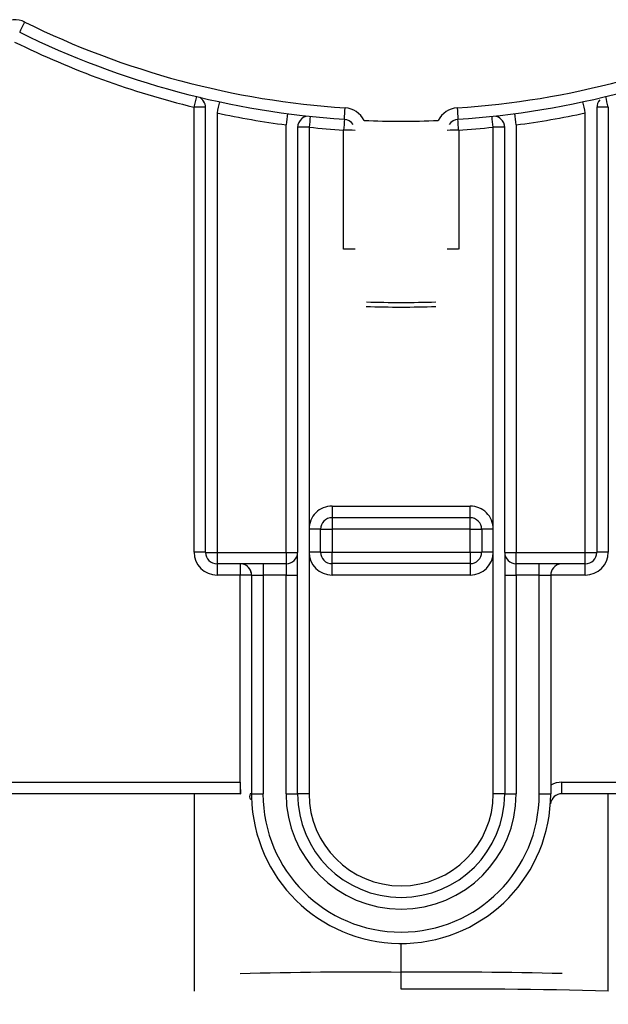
# Model space of a CAD drawing. Header units: inches. Extents: x 113 to 184, y 91 to 194.
# Tile 4 of 20: x 144 to 151, y 91 to 102. Entities that reach past the tile are written whole.
import ezdxf

# ---------------------------------------------------------------- set-up
doc = ezdxf.new("R2010")
doc.units = ezdxf.units.IN
doc.header["$MEASUREMENT"] = 0
doc.layers.add('N0', color=255, linetype='Continuous')

msp = doc.modelspace()

# ---------------------------------------------------------------- linework, layer by layer
at = {"layer": 'N0', "color": 255}
for p, q in [((146.2, 96.065), (146.2, 100.916)), ((150.717, 100.916), (150.717, 96.065)), ((146.325, 96.062), (146.325, 100.913)), ((146.451, 100.854), (146.451, 96.061)), ((150.466, 96.061), (150.466, 100.854)), ((150.591, 100.913), (150.591, 96.062)), ((147.204, 96.061), (147.204, 100.724)), ((149.713, 100.724), (149.713, 96.061)), ((147.329, 100.695), (147.329, 96.062)), ((147.454, 100.698), (147.454, 96.316)), ((147.831, 99.369), (147.831, 100.666)), ((149.086, 100.666), (149.086, 99.369)), ((149.462, 96.316), (149.462, 100.698)), ((149.588, 96.062), (149.588, 100.695)), ((147.705, 96.567), (147.705, 96.441)), ((147.705, 96.567), (149.211, 96.567)), ((149.211, 96.441), (149.211, 96.567)), ((147.705, 96.441), (147.705, 96.314)), ((147.705, 96.441), (149.211, 96.441)), ((149.211, 96.314), (149.211, 96.441)), ((147.454, 96.316), (147.454, 96.065)), ((147.58, 96.064), (147.58, 96.315)), ((149.211, 96.314), (147.705, 96.314)), ((147.705, 96.314), (147.705, 96.063)), ((149.211, 96.063), (149.211, 96.314)), ((149.337, 96.315), (149.337, 96.064)), ((149.462, 96.065), (149.462, 96.316)), ((146.451, 96.061), (147.204, 96.061)), ((146.451, 96.061), (146.451, 95.937)), ((147.204, 96.061), (147.204, 95.937)), ((147.329, 95.813), (147.329, 96.062)), ((147.454, 96.065), (147.454, 93.43)), ((147.705, 96.063), (149.211, 96.063)), ((147.705, 95.939), (147.705, 96.063)), ((149.211, 96.063), (149.211, 95.939)), ((149.462, 93.43), (149.462, 96.065)), ((149.588, 96.062), (149.588, 95.813)), ((149.713, 96.061), (150.466, 96.061)), ((149.713, 95.937), (149.713, 96.061)), ((150.466, 95.937), (150.466, 96.061)), ((146.953, 95.937), (146.451, 95.937)), ((146.451, 95.937), (146.451, 95.814)), ((146.702, 95.937), (146.702, 95.814)), ((147.204, 95.937), (146.953, 95.937)), ((146.953, 95.937), (146.953, 95.812)), ((147.204, 95.937), (147.204, 95.812)), ((149.211, 95.939), (147.705, 95.939)), ((147.705, 95.814), (147.705, 95.939)), ((149.211, 95.939), (149.211, 95.814)), ((149.964, 95.937), (149.713, 95.937)), ((149.713, 95.812), (149.713, 95.937)), ((150.466, 95.937), (149.964, 95.937)), ((149.964, 95.812), (149.964, 95.937)), ((150.466, 95.814), (150.466, 95.937)), ((146.702, 95.814), (146.451, 95.814)), ((146.702, 93.556), (146.702, 95.814)), ((146.827, 95.813), (146.827, 93.429)), ((147.204, 95.812), (146.953, 95.812)), ((146.953, 95.812), (146.953, 93.428)), ((147.204, 93.428), (147.204, 95.812)), ((147.329, 93.429), (147.329, 95.813)), ((149.211, 95.814), (147.705, 95.814)), ((149.588, 95.813), (149.588, 93.429)), ((149.964, 95.812), (149.713, 95.812)), ((149.713, 95.812), (149.713, 93.428)), ((149.964, 93.428), (149.964, 95.812)), ((150.466, 95.814), (150.09, 95.814)), ((150.09, 95.813), (150.09, 93.429)), ((143.74, 93.556), (146.702, 93.556)), ((146.702, 93.556), (146.704, 93.556)), ((146.702, 93.556), (146.702, 93.431)), ((150.211, 93.556), (153.176, 93.556)), ((150.211, 93.431), (150.211, 93.556)), ((146.702, 93.431), (143.74, 93.431)), ((146.2, 93.431), (146.2, 91.279)), ((146.702, 93.431), (146.706, 93.431)), ((153.176, 93.431), (150.211, 93.431)), ((150.717, 91.279), (150.717, 93.431)), ((148.458, 91.298), (148.458, 91.798)), ((148.458, 91.513), (148.458, 91.798)), ((148.458, 91.484), (148.458, 91.798)), ((148.458, 91.707), (148.458, 91.798))]:
    msp.add_line(p, q, dxfattribs=at)
for points in [[(150.625, 100.998, 2.052268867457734e-289, 2.052268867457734e-289, 0), (150.627, 101.001, 2.052268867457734e-289, 2.052268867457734e-289, 0), (150.644, 101.015, 2.052268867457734e-289, 2.052268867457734e-289, 0), (150.658, 101.024, 2.052268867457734e-289, 2.052268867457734e-289, 0), (150.669, 101.029, 2.052268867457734e-289, 2.052268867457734e-289, 0), (150.674, 101.031, 2.052268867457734e-289, 2.052268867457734e-289, 0), (150.676, 101.032, 2.052268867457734e-289, 2.052268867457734e-289, 0), (150.678, 101.032, 2.052268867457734e-289, 2.052268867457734e-289, 0), (150.678, 101.032, 2.052268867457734e-289, 2.052268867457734e-289, 0)], [(150.591, 100.913, 2.052268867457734e-289, 2.052268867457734e-289, 0.988498), (150.575, 100.904, 2.052268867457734e-289, 2.052268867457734e-289, -0.002612), (150.558, 100.896, 2.052268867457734e-289, 2.052268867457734e-289, -0.001949), (150.539, 100.887, 2.052268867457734e-289, 2.052268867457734e-289, -0.002216), (150.52, 100.878, 2.052268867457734e-289, 2.052268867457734e-289, -0.004114), (150.501, 100.87, 2.052268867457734e-289, 2.052268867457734e-289, -0.002697), (150.483, 100.862, 2.052268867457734e-289, 2.052268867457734e-289, -0.00312), (150.466, 100.854, 2.052268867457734e-289, 2.052268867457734e-289, 0)], [(146.451, 100.854, 2.052268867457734e-289, 2.052268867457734e-289, -0.969607), (146.434, 100.862, 2.052268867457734e-289, 2.052268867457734e-289, -0.00397), (146.414, 100.87, 2.052268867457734e-289, 2.052268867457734e-289, -0.002563), (146.397, 100.878, 2.052268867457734e-289, 2.052268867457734e-289, -0.00192), (146.378, 100.887, 2.052268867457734e-289, 2.052268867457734e-289, -0.00235), (146.36, 100.896, 2.052268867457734e-289, 2.052268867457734e-289, -0.002984), (146.341, 100.905, 2.052268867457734e-289, 2.052268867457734e-289, -0.011478), (146.325, 100.913, 2.052268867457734e-289, 2.052268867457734e-289, 0)], [(147.204, 100.724, 2.052268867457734e-289, 2.052268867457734e-289, 0.003468), (147.22, 100.719, 2.052268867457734e-289, 2.052268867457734e-289, 0.002851), (147.238, 100.715, 2.052268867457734e-289, 2.052268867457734e-289, 0.004439), (147.257, 100.71, 2.052268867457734e-289, 2.052268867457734e-289, 0.002423), (147.276, 100.706, 2.052268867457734e-289, 2.052268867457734e-289, 0.002193), (147.295, 100.701, 2.052268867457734e-289, 2.052268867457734e-289, 0.002982), (147.312, 100.698, 2.052268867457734e-289, 2.052268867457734e-289, 0.01007), (147.329, 100.695, 2.052268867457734e-289, 2.052268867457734e-289, 0)], [(148.025, 100.765, 2.052268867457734e-289, 2.052268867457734e-289, -0.010028), (148.012, 100.758, 2.052268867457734e-289, 2.052268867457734e-289, -0.00456), (148.001, 100.751, 2.052268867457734e-289, 2.052268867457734e-289, -0.014698), (147.987, 100.743, 2.052268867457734e-289, 2.052268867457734e-289, -0.013334), (147.974, 100.736, 2.052268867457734e-289, 2.052268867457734e-289, -0.015606), (147.96, 100.731, 2.052268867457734e-289, 2.052268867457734e-289, -0.037287), (147.946, 100.726, 2.052268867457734e-289, 2.052268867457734e-289, 0.537039), (147.935, 100.729, 2.052268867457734e-289, 2.052268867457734e-289, 0)], [(147.956, 100.66, 2.052268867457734e-289, 2.052268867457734e-289, 0.028341), (147.955, 100.669, 2.052268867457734e-289, 2.052268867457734e-289, -0.025363), (147.955, 100.68, 2.052268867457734e-289, 2.052268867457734e-289, 0.036388), (147.955, 100.691, 2.052268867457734e-289, 2.052268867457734e-289, 0.072333), (147.952, 100.703, 2.052268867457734e-289, 2.052268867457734e-289, 0.042319), (147.946, 100.713, 2.052268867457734e-289, 2.052268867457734e-289, 0.007712), (147.94, 100.721, 2.052268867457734e-289, 2.052268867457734e-289, 0.7617), (147.935, 100.729, 2.052268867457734e-289, 2.052268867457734e-289, 0)], [(148.055, 100.772, 2.052268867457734e-289, 2.052268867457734e-289, 0.037044), (148.051, 100.771, 2.052268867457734e-289, 2.052268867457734e-289, -0.013928), (148.046, 100.772, 2.052268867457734e-289, 2.052268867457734e-289, 0.034277), (148.041, 100.772, 2.052268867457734e-289, 2.052268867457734e-289, 0.070429), (148.036, 100.771, 2.052268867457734e-289, 2.052268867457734e-289, 0.045181), (148.032, 100.769, 2.052268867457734e-289, 2.052268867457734e-289, 0.000377), (148.028, 100.767, 2.052268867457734e-289, 2.052268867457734e-289, 0.095208), (148.025, 100.765, 2.052268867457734e-289, 2.052268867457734e-289, 0)], [(148.025, 100.765, 2.052268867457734e-289, 2.052268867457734e-289, -0.103298), (148.042, 100.739, 2.052268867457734e-289, 2.052268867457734e-289, -0.009763), (148.054, 100.725, 2.052268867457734e-289, 2.052268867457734e-289, -0.034965), (148.065, 100.709, 2.052268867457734e-289, 2.052268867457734e-289, -0.067325), (148.074, 100.688, 2.052268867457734e-289, 2.052268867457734e-289, -0.055015), (148.077, 100.664, 2.052268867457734e-289, 2.052268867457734e-289, -0.013901), (148.077, 100.642, 2.052268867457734e-289, 2.052268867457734e-289, -0.021544), (148.08, 100.608, 2.052268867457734e-289, 2.052268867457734e-289, 0)], [(148.837, 100.608, 2.052268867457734e-289, 2.052268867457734e-289, -0.832889), (148.838, 100.633, 2.052268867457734e-289, 2.052268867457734e-289, -0.016845), (148.838, 100.649, 2.052268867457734e-289, 2.052268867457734e-289, -0.033903), (148.84, 100.668, 2.052268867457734e-289, 2.052268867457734e-289, -0.040949), (148.847, 100.692, 2.052268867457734e-289, 2.052268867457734e-289, -0.032445), (148.858, 100.717, 2.052268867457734e-289, 2.052268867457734e-289, -0.045992), (148.875, 100.743, 2.052268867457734e-289, 2.052268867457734e-289, -0.947341), (148.892, 100.765, 2.052268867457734e-289, 2.052268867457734e-289, 0)], [(148.892, 100.765, 2.052268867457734e-289, 2.052268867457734e-289, 0.038924), (148.888, 100.766, 2.052268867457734e-289, 2.052268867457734e-289, -0.011808), (148.884, 100.769, 2.052268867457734e-289, 2.052268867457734e-289, 0.038676), (148.88, 100.771, 2.052268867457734e-289, 2.052268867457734e-289, 0.070511), (148.875, 100.772, 2.052268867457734e-289, 2.052268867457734e-289, 0.039545), (148.87, 100.772, 2.052268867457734e-289, 2.052268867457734e-289, -0.002639), (148.866, 100.772, 2.052268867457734e-289, 2.052268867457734e-289, 0.081805), (148.862, 100.772, 2.052268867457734e-289, 2.052268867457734e-289, 0)], [(148.892, 100.765, 2.052268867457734e-289, 2.052268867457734e-289, 0.010028), (148.904, 100.758, 2.052268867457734e-289, 2.052268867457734e-289, 0.00456), (148.916, 100.751, 2.052268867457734e-289, 2.052268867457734e-289, 0.014698), (148.93, 100.743, 2.052268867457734e-289, 2.052268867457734e-289, 0.013334), (148.943, 100.736, 2.052268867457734e-289, 2.052268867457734e-289, 0.015606), (148.957, 100.731, 2.052268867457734e-289, 2.052268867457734e-289, 0.037287), (148.971, 100.726, 2.052268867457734e-289, 2.052268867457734e-289, -0.537039), (148.982, 100.729, 2.052268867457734e-289, 2.052268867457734e-289, 0)], [(148.982, 100.729, 2.052268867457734e-289, 2.052268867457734e-289, 0.968414), (148.978, 100.724, 2.052268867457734e-289, 2.052268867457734e-289, 0.026479), (148.971, 100.714, 2.052268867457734e-289, 2.052268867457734e-289, 0.026388), (148.967, 100.704, 2.052268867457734e-289, 2.052268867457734e-289, 0.03706), (148.963, 100.693, 2.052268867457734e-289, 2.052268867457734e-289, 0.048405), (148.961, 100.681, 2.052268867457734e-289, 2.052268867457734e-289, 0.018445), (148.961, 100.67, 2.052268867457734e-289, 2.052268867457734e-289, 0.803389), (148.96, 100.66, 2.052268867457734e-289, 2.052268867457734e-289, 0)], [(149.713, 100.724, 2.052268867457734e-289, 2.052268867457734e-289, -0.983325), (149.697, 100.719, 2.052268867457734e-289, 2.052268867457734e-289, -0.004179), (149.678, 100.714, 2.052268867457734e-289, 2.052268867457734e-289, -0.00263), (149.66, 100.71, 2.052268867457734e-289, 2.052268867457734e-289, -0.002206), (149.641, 100.706, 2.052268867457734e-289, 2.052268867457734e-289, -0.00268), (149.623, 100.702, 2.052268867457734e-289, 2.052268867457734e-289, -0.003417), (149.604, 100.698, 2.052268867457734e-289, 2.052268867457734e-289, -0.013895), (149.588, 100.695, 2.052268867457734e-289, 2.052268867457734e-289, 0)], [(147.956, 100.66, 2.052268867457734e-289, 2.052268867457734e-289, 0), (147.959, 100.65, 2.052268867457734e-289, 2.052268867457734e-289, 0), (147.966, 100.64, 2.052268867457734e-289, 2.052268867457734e-289, 0), (147.977, 100.632, 2.052268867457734e-289, 2.052268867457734e-289, 0), (147.992, 100.624, 2.052268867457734e-289, 2.052268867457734e-289, 0), (148.011, 100.617, 2.052268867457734e-289, 2.052268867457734e-289, 0), (148.032, 100.613, 2.052268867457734e-289, 2.052268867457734e-289, 0), (148.056, 100.61, 2.052268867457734e-289, 2.052268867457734e-289, 0), (148.08, 100.608, 2.052268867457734e-289, 2.052268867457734e-289, 0)], [(147.956, 99.368, 2.052268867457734e-289, 2.052268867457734e-289, 0), (147.956, 99.535, 2.052268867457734e-289, 2.052268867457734e-289, 0), (147.956, 99.73, 2.052268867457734e-289, 2.052268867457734e-289, 0), (147.956, 99.926, 2.052268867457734e-289, 2.052268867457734e-289, 0), (147.956, 100.102, 2.052268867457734e-289, 2.052268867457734e-289, 0), (147.956, 100.298, 2.052268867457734e-289, 2.052268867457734e-289, 0), (147.956, 100.493, 2.052268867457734e-289, 2.052268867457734e-289, 0), (147.956, 100.66, 2.052268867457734e-289, 2.052268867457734e-289, 0)], [(148.08, 100.608, 2.052268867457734e-289, 2.052268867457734e-289, -0.999995), (148.08, 100.433, 2.052268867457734e-289, 2.052268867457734e-289, -0.000004), (148.08, 100.134, 2.052268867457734e-289, 2.052268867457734e-289, -0.000003), (148.08, 99.877, 2.052268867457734e-289, 2.052268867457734e-289, -0.000004), (148.08, 99.598, 2.052268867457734e-289, 2.052268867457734e-289, -0.000004), (148.08, 99.299, 2.052268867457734e-289, 2.052268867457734e-289, -0.000001), (148.08, 99.049, 2.052268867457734e-289, 2.052268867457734e-289, -0.000221), (148.08, 98.793, 2.052268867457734e-289, 2.052268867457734e-289, 0)], [(148.836, 98.793, 2.052268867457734e-289, 2.052268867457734e-289, -0.999999), (148.836, 98.962, 2.052268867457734e-289, 2.052268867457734e-289, -0.000001), (148.836, 99.262, 2.052268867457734e-289, 2.052268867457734e-289, -0.000002), (148.837, 99.52, 2.052268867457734e-289, 2.052268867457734e-289, -0.000005), (148.837, 99.801, 2.052268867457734e-289, 2.052268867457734e-289, -0.000006), (148.837, 100.101, 2.052268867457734e-289, 2.052268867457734e-289, -0.000002), (148.837, 100.35, 2.052268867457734e-289, 2.052268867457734e-289, -0.000044), (148.837, 100.608, 2.052268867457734e-289, 2.052268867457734e-289, 0)], [(148.837, 100.608, 2.052268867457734e-289, 2.052268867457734e-289, 0), (148.861, 100.61, 2.052268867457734e-289, 2.052268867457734e-289, 0), (148.884, 100.613, 2.052268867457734e-289, 2.052268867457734e-289, 0), (148.906, 100.617, 2.052268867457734e-289, 2.052268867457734e-289, 0), (148.924, 100.624, 2.052268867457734e-289, 2.052268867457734e-289, 0), (148.94, 100.632, 2.052268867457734e-289, 2.052268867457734e-289, 0), (148.951, 100.64, 2.052268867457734e-289, 2.052268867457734e-289, 0), (148.958, 100.65, 2.052268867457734e-289, 2.052268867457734e-289, 0), (148.96, 100.66, 2.052268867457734e-289, 2.052268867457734e-289, 0)], [(148.96, 100.66, 2.052268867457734e-289, 2.052268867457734e-289, 0), (148.96, 100.493, 2.052268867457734e-289, 2.052268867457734e-289, 0), (148.96, 100.298, 2.052268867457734e-289, 2.052268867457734e-289, 0), (148.96, 100.102, 2.052268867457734e-289, 2.052268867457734e-289, 0), (148.96, 99.926, 2.052268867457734e-289, 2.052268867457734e-289, 0), (148.96, 99.73, 2.052268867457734e-289, 2.052268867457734e-289, 0), (148.96, 99.535, 2.052268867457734e-289, 2.052268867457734e-289, 0), (148.96, 99.368, 2.052268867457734e-289, 2.052268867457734e-289, 0)], [(148.079, 98.743, 2.052268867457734e-289, 2.052268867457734e-289, 0.832571), (148.025, 98.756, 2.052268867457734e-289, 2.052268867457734e-289, -0.117941), (147.945, 98.835, 2.052268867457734e-289, 2.052268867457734e-289, -0.05102), (147.899, 98.933, 2.052268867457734e-289, 2.052268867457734e-289, -0.025782), (147.864, 99.041, 2.052268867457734e-289, 2.052268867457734e-289, -0.027514), (147.841, 99.152, 2.052268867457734e-289, 2.052268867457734e-289, -0.037155), (147.833, 99.269, 2.052268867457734e-289, 2.052268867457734e-289, -0.019228), (147.831, 99.369, 2.052268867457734e-289, 2.052268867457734e-289, 0)], [(147.956, 99.368, 2.052268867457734e-289, 2.052268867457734e-289, 0.010742), (147.957, 99.286, 2.052268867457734e-289, 2.052268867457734e-289, 0.016346), (147.96, 99.192, 2.052268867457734e-289, 2.052268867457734e-289, 0.015141), (147.968, 99.105, 2.052268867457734e-289, 2.052268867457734e-289, 0.013727), (147.982, 99.014, 2.052268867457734e-289, 2.052268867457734e-289, 0.013201), (147.999, 98.93, 2.052268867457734e-289, 2.052268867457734e-289, 0.062815), (148.027, 98.845, 2.052268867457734e-289, 2.052268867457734e-289, 0.203247), (148.08, 98.793, 2.052268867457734e-289, 2.052268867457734e-289, 0)], [(148.836, 98.793, 2.052268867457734e-289, 2.052268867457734e-289, 0.440384), (148.885, 98.836, 2.052268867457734e-289, 2.052268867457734e-289, 0.051306), (148.916, 98.915, 2.052268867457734e-289, 2.052268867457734e-289, 0.028345), (148.933, 98.997, 2.052268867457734e-289, 2.052268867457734e-289, 0.010034), (148.947, 99.091, 2.052268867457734e-289, 2.052268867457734e-289, 0.012705), (148.956, 99.184, 2.052268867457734e-289, 2.052268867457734e-289, 0.020472), (148.959, 99.282, 2.052268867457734e-289, 2.052268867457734e-289, 0.002812), (148.96, 99.368, 2.052268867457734e-289, 2.052268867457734e-289, 0)], [(149.086, 99.369, 2.052268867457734e-289, 2.052268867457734e-289, -0.022778), (149.084, 99.264, 2.052268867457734e-289, 2.052268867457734e-289, -0.040358), (149.075, 99.144, 2.052268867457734e-289, 2.052268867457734e-289, -0.025836), (149.05, 99.034, 2.052268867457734e-289, 2.052268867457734e-289, -0.028051), (149.013, 98.924, 2.052268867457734e-289, 2.052268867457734e-289, -0.084386), (148.941, 98.797, 2.052268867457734e-289, 2.052268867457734e-289, -0.158685), (148.87, 98.746, 2.052268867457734e-289, 2.052268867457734e-289, 0.01489), (148.838, 98.743, 2.052268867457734e-289, 2.052268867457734e-289, 0)], [(148.08, 98.793, 2.052268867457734e-289, 2.052268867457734e-289, 0), (148.08, 98.787, 2.052268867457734e-289, 2.052268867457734e-289, 0), (148.08, 98.781, 2.052268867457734e-289, 2.052268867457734e-289, 0), (148.08, 98.775, 2.052268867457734e-289, 2.052268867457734e-289, 0), (148.079, 98.769, 2.052268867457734e-289, 2.052268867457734e-289, 0), (148.079, 98.762, 2.052268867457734e-289, 2.052268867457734e-289, 0), (148.079, 98.756, 2.052268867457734e-289, 2.052268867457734e-289, 0), (148.079, 98.75, 2.052268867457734e-289, 2.052268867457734e-289, 0), (148.079, 98.743, 2.052268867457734e-289, 2.052268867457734e-289, 0)], [(148.836, 98.793, 2.052268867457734e-289, 2.052268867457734e-289, 0), (148.837, 98.787, 2.052268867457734e-289, 2.052268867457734e-289, 0), (148.837, 98.781, 2.052268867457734e-289, 2.052268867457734e-289, 0), (148.837, 98.775, 2.052268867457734e-289, 2.052268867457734e-289, 0), (148.837, 98.769, 2.052268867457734e-289, 2.052268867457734e-289, 0), (148.837, 98.762, 2.052268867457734e-289, 2.052268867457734e-289, 0), (148.838, 98.756, 2.052268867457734e-289, 2.052268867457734e-289, 0), (148.838, 98.75, 2.052268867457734e-289, 2.052268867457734e-289, 0), (148.838, 98.743, 2.052268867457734e-289, 2.052268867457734e-289, 0)], [(146.704, 93.556, 2.052268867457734e-289, 2.052268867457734e-289, 0.839237), (146.735, 93.549, 2.052268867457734e-289, 2.052268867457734e-289, -0.062584), (146.757, 93.535, 2.052268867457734e-289, 2.052268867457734e-289, -0.03369), (146.768, 93.523, 2.052268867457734e-289, 2.052268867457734e-289, -0.03807), (146.78, 93.509, 2.052268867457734e-289, 2.052268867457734e-289, -0.035397), (146.793, 93.486, 2.052268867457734e-289, 2.052268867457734e-289, -0.031823), (146.803, 93.46, 2.052268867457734e-289, 2.052268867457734e-289, -0.965737), (146.813, 93.43, 2.052268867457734e-289, 2.052268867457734e-289, 0)], [(146.815, 93.367, 2.052268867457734e-289, 2.052268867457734e-289, 0.952067), (146.806, 93.382, 2.052268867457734e-289, 2.052268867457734e-289, 0.049516), (146.794, 93.397, 2.052268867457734e-289, 2.052268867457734e-289, 0.051246), (146.778, 93.41, 2.052268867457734e-289, 2.052268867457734e-289, 0.038899), (146.761, 93.42, 2.052268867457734e-289, 2.052268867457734e-289, 0.043762), (146.743, 93.427, 2.052268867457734e-289, 2.052268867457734e-289, 0.034189), (146.724, 93.43, 2.052268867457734e-289, 2.052268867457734e-289, 0.021449), (146.706, 93.431, 2.052268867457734e-289, 2.052268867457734e-289, 0)], [(146.813, 93.43, 2.052268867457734e-289, 2.052268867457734e-289, -0.006622), (146.816, 93.412, 2.052268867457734e-289, 2.052268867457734e-289, 0.00922), (146.82, 93.392, 2.052268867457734e-289, 2.052268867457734e-289, -0.000909), (146.824, 93.375, 2.052268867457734e-289, 2.052268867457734e-289, -0.018481), (146.828, 93.355, 2.052268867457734e-289, 2.052268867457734e-289, -0.020082), (146.83, 93.333, 2.052268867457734e-289, 2.052268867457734e-289, -0.006701), (146.831, 93.315, 2.052268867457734e-289, 2.052268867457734e-289, -0.977327), (146.831, 93.313, 2.052268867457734e-289, 2.052268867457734e-289, 0)], [(146.831, 93.313, 2.052268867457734e-289, 2.052268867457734e-289, -0.998625), (146.831, 93.317, 2.052268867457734e-289, 2.052268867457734e-289, 0.002326), (146.83, 93.326, 2.052268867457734e-289, 2.052268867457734e-289, 0.028668), (146.829, 93.335, 2.052268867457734e-289, 2.052268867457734e-289, 0.047556), (146.826, 93.344, 2.052268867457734e-289, 2.052268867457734e-289, 0.026003), (146.822, 93.353, 2.052268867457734e-289, 2.052268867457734e-289, -0.002243), (146.818, 93.36, 2.052268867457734e-289, 2.052268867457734e-289, 0.031314), (146.815, 93.367, 2.052268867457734e-289, 2.052268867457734e-289, 0)], [(148.458, 91.298, 2.052268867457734e-289, 2.052268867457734e-289, 0), (148.281, 91.298, 2.052268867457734e-289, 2.052268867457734e-289, 0), (148.105, 91.298, 2.052268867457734e-289, 2.052268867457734e-289, 0), (147.931, 91.298, 2.052268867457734e-289, 2.052268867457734e-289, 0), (147.76, 91.297, 2.052268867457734e-289, 2.052268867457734e-289, 0), (147.594, 91.297, 2.052268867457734e-289, 2.052268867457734e-289, 0), (147.433, 91.296, 2.052268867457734e-289, 2.052268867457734e-289, 0), (147.278, 91.295, 2.052268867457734e-289, 2.052268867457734e-289, 0), (147.131, 91.295, 2.052268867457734e-289, 2.052268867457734e-289, 0), (146.991, 91.294, 2.052268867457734e-289, 2.052268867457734e-289, 0), (146.861, 91.293, 2.052268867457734e-289, 2.052268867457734e-289, 0), (146.741, 91.291, 2.052268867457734e-289, 2.052268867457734e-289, 0), (146.631, 91.29, 2.052268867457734e-289, 2.052268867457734e-289, 0), (146.533, 91.289, 2.052268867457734e-289, 2.052268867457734e-289, 0), (146.446, 91.288, 2.052268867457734e-289, 2.052268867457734e-289, 0), (146.372, 91.286, 2.052268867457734e-289, 2.052268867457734e-289, 0), (146.31, 91.285, 2.052268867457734e-289, 2.052268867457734e-289, 0), (146.262, 91.283, 2.052268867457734e-289, 2.052268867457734e-289, 0), (146.227, 91.282, 2.052268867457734e-289, 2.052268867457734e-289, 0), (146.207, 91.28, 2.052268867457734e-289, 2.052268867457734e-289, 0), (146.2, 91.279, 2.052268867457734e-289, 2.052268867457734e-289, 0), (146.2, 91.279, 2.052268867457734e-289, 2.052268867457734e-289, 0)], [(146.2, 91.279, 2.052268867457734e-289, 2.052268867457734e-289, 0), (146.202, 91.256, 2.052268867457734e-289, 2.052268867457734e-289, 0), (146.208, 91.235, 2.052268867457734e-289, 2.052268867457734e-289, 0), (146.227, 91.201, 2.052268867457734e-289, 2.052268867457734e-289, 0), (146.251, 91.179, 2.052268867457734e-289, 2.052268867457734e-289, 0), (146.274, 91.168, 2.052268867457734e-289, 2.052268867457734e-289, 0), (146.303, 91.161, 2.052268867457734e-289, 2.052268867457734e-289, 0), (146.339, 91.156, 2.052268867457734e-289, 2.052268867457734e-289, 0), (146.384, 91.153, 2.052268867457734e-289, 2.052268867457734e-289, 0), (146.497, 91.148, 2.052268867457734e-289, 2.052268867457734e-289, 0), (146.637, 91.145, 2.052268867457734e-289, 2.052268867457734e-289, 0), (146.802, 91.143, 2.052268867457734e-289, 2.052268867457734e-289, 0), (146.987, 91.142, 2.052268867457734e-289, 2.052268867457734e-289, 0), (147.186, 91.14, 2.052268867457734e-289, 2.052268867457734e-289, 0), (147.395, 91.139, 2.052268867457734e-289, 2.052268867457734e-289, 0), (147.523, 91.138, 2.052268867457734e-289, 2.052268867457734e-289, 0), (147.675, 91.138, 2.052268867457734e-289, 2.052268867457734e-289, 0), (147.85, 91.137, 2.052268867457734e-289, 2.052268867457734e-289, 0), (148.144, 91.137, 2.052268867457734e-289, 2.052268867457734e-289, 0), (148.458, 91.136, 2.052268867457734e-289, 2.052268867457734e-289, 0)], [(148.458, 91.298, 2.052268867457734e-289, 2.052268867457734e-289, 0), (148.458, 91.28, 2.052268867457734e-289, 2.052268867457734e-289, 0), (148.458, 91.264, 2.052268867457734e-289, 2.052268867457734e-289, 0), (148.458, 91.244, 2.052268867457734e-289, 2.052268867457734e-289, 0), (148.458, 91.225, 2.052268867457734e-289, 2.052268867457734e-289, 0), (148.458, 91.207, 2.052268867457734e-289, 2.052268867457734e-289, 0), (148.458, 91.186, 2.052268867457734e-289, 2.052268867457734e-289, 1), (148.458, 91.172, 2.052268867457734e-289, 2.052268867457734e-289, 0)], [(148.458, 91.136, 2.052268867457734e-289, 2.052268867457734e-289, 0), (148.773, 91.137, 2.052268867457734e-289, 2.052268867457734e-289, 0), (149.067, 91.137, 2.052268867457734e-289, 2.052268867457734e-289, 0), (149.242, 91.138, 2.052268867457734e-289, 2.052268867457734e-289, 0), (149.394, 91.138, 2.052268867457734e-289, 2.052268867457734e-289, 0), (149.521, 91.139, 2.052268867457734e-289, 2.052268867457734e-289, 0), (149.73, 91.14, 2.052268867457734e-289, 2.052268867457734e-289, 0), (149.93, 91.142, 2.052268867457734e-289, 2.052268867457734e-289, 0), (150.115, 91.143, 2.052268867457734e-289, 2.052268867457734e-289, 0), (150.28, 91.145, 2.052268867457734e-289, 2.052268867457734e-289, 0), (150.42, 91.148, 2.052268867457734e-289, 2.052268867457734e-289, 0), (150.533, 91.153, 2.052268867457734e-289, 2.052268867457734e-289, 0), (150.577, 91.156, 2.052268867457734e-289, 2.052268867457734e-289, 0), (150.613, 91.161, 2.052268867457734e-289, 2.052268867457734e-289, 0), (150.643, 91.168, 2.052268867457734e-289, 2.052268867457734e-289, 0), (150.666, 91.179, 2.052268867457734e-289, 2.052268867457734e-289, 0), (150.689, 91.201, 2.052268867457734e-289, 2.052268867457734e-289, 0), (150.709, 91.235, 2.052268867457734e-289, 2.052268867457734e-289, 0), (150.715, 91.256, 2.052268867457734e-289, 2.052268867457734e-289, 0), (150.717, 91.279, 2.052268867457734e-289, 2.052268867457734e-289, 0)], [(148.458, 91.134, 2.052268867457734e-289, 2.052268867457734e-289, -0.000814), (147.847, 91.135, 2.052268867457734e-289, 2.052268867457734e-289, -0.000994), (147.239, 91.138, 2.052268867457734e-289, 2.052268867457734e-289, -0.002237), (146.63, 91.143, 2.052268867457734e-289, 2.052268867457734e-289, -0.984635), (146.63, 91.163, 2.052268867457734e-289, 2.052268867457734e-289, -0.002237), (147.239, 91.168, 2.052268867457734e-289, 2.052268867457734e-289, -0.000994), (147.847, 91.171, 2.052268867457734e-289, 2.052268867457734e-289, -0.000797), (148.458, 91.172, 2.052268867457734e-289, 2.052268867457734e-289, 0)], [(148.458, 91.172, 2.052268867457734e-289, 2.052268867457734e-289, -0.000814), (149.07, 91.171, 2.052268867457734e-289, 2.052268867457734e-289, -0.000994), (149.677, 91.168, 2.052268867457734e-289, 2.052268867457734e-289, -0.002237), (150.287, 91.163, 2.052268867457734e-289, 2.052268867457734e-289, -0.984635), (150.287, 91.143, 2.052268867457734e-289, 2.052268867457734e-289, -0.002237), (149.677, 91.138, 2.052268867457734e-289, 2.052268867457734e-289, -0.000994), (149.07, 91.135, 2.052268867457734e-289, 2.052268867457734e-289, -0.000797), (148.458, 91.134, 2.052268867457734e-289, 2.052268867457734e-289, 0)], [(148.458, 91.134, 2.052268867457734e-289, 2.052268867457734e-289, 0), (148.458, 91.135, 2.052268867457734e-289, 2.052268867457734e-289, 0), (148.458, 91.135, 2.052268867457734e-289, 2.052268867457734e-289, 0), (148.458, 91.135, 2.052268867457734e-289, 2.052268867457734e-289, 0), (148.458, 91.136, 2.052268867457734e-289, 2.052268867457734e-289, 0), (148.458, 91.136, 2.052268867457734e-289, 2.052268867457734e-289, 0), (148.458, 91.136, 2.052268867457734e-289, 2.052268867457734e-289, 0), (148.458, 91.136, 2.052268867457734e-289, 2.052268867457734e-289, 0)]]:
    msp.add_lwpolyline(points, format="xyseb", dxfattribs=at)
for centre, radius, start, end in [((144.244, 101.619), 0.251, 63.7729, 123.1163), ((137.266, 105.302), 7.887, 333.0963, 334.0007), ((148.458, 110.174), 9.286, 243.7731, 266.228), ((148.458, 110.174), 9.286, 273.772, 296.2269), ((148.458, 110.175), 9.411, 243.7731, 266.228), ((148.458, 110.175), 9.411, 273.772, 296.2269), ((148.458, 110.182), 9.537, 243.773, 256.3003), ((172.483, 94.528), 27.049, 166.0854, 166.3377), ((128.686, 95.571), 22.67, 13.638, 13.9389), ((146.231, 97.316), 3.601, 88.502, 90.4988), ((146.22, 100.937), 0.0945, 27.7168, 63.5957), ((146.2, 100.913), 0.125, 0.0001, 32.9544), ((166.607, 96.543), 20.612, 167.5827, 167.9256), ((130.31, 96.543), 20.612, 12.0744, 12.4173), ((150.717, 100.913), 0.125, 137.5776, 180), ((150.686, 97.316), 3.601, 89.5012, 91.498), ((148.458, 110.177), 9.537, 257.8472, 262.4395), ((179.819, 96.423), 32.898, 172.2739, 172.4886), ((147.444, 100.717), 0.102, 103.0297, 132.3507), ((198.523, 95.317), 51.351, 173.8522, 173.9849), ((95.031, 104.359), 52.929, 356.1272, 356.2618), ((147.831, 100.658), 0.251, 26.884, 86.2287), ((149.086, 100.658), 0.251, 93.7713, 153.116), ((201.886, 104.359), 52.929, 183.7382, 183.8728), ((88.584, 94.272), 61.216, 6.02576, 6.13708), ((149.473, 100.717), 0.101, 43.0611, 79.6174), ((117.097, 96.423), 32.898, 7.5114, 7.7261), ((148.458, 110.177), 9.537, 277.5605, 282.1528), ((147.454, 100.695), 0.125, 128.9716, 179.9992), ((229.355, 95.315), 81.699, 176.16168, 176.24508), ((147.831, 100.659), 0.125, 34.0312, 86.2292), ((148.458, 110.174), 9.411, 267.5424, 272.4576), ((149.086, 100.659), 0.125, 93.7708, 145.9688), ((51.53, 94.252), 97.766, 3.76177, 3.83147), ((149.462, 100.695), 0.125, 0.0002, 47.2352), ((147.423, 97.101), 3.598, 89.5008, 91.4995), ((148.458, 110.18), 9.535, 263.9576, 266.2281), ((147.862, 97.071), 3.594, 88.4997, 90.5), ((149.054, 97.071), 3.594, 89.5, 91.5003), ((148.458, 110.18), 9.535, 273.7719, 276.0424), ((149.494, 97.101), 3.598, 88.5005, 90.4992), ((147.862, 95.775), 3.594, 88.5002, 90.5006), ((149.054, 95.775), 3.594, 89.4994, 91.4998), ((148.458, 110.181), 11.394, 268.0983, 271.9017), ((148.458, 110.183), 11.446, 268.0985, 271.9015), ((147.705, 96.316), 0.251, 89.9986, 179.9991), ((149.211, 96.316), 0.251, 0.0009, 90.0014), ((147.705, 96.315), 0.125, 89.9994, 179.9989), ((149.211, 96.315), 0.125, 0.0011, 90.0006), ((147.486, 92.715), 3.601, 88.5015, 90.4982), ((147.674, 99.915), 3.601, 268.5015, 270.4982), ((149.243, 99.915), 3.601, 269.5018, 271.4985), ((149.431, 92.715), 3.601, 89.5018, 91.4985), ((146.451, 96.065), 0.251, 180.0014, 270.0004), ((146.231, 92.458), 3.607, 88.5032, 90.4965), ((146.419, 99.662), 3.601, 268.5015, 270.4982), ((146.451, 96.062), 0.125, 180.0017, 270.0001), ((147.235, 99.662), 3.601, 269.5018, 271.4985), ((147.204, 96.062), 0.125, 270, 359.9982), ((147.486, 92.458), 3.607, 88.5032, 90.4965), ((147.705, 96.065), 0.251, 180.0014, 270.0003), ((147.674, 99.651), 3.588, 268.4979, 270.5018), ((147.705, 96.064), 0.125, 180.0011, 270.0006), ((149.211, 96.065), 0.251, 269.9997, 359.9986), ((149.243, 99.651), 3.588, 269.4982, 271.5021), ((149.211, 96.064), 0.125, 269.9994, 359.9989), ((149.431, 92.458), 3.607, 89.5035, 91.4968), ((149.682, 99.662), 3.601, 268.5015, 270.4982), ((149.713, 96.062), 0.125, 180.0018, 270), ((150.466, 96.065), 0.251, 269.9996, 359.9986), ((150.497, 99.662), 3.601, 269.5018, 271.4985), ((150.466, 96.062), 0.125, 269.9999, 359.9983), ((150.686, 92.458), 3.607, 89.5035, 91.4968), ((146.703, 95.814), 0.124, 359.6493, 80.0327), ((146.702, 95.813), 0.125, 0.0001, 69.4665), ((150.214, 95.814), 0.125, 100.0165, 180.288), ((146.733, 92.226), 3.588, 88.4979, 90.5018), ((146.921, 99.413), 3.601, 268.5026, 270.4993), ((147.235, 99.413), 3.601, 269.5007, 271.4974), ((149.682, 99.413), 3.601, 268.5026, 270.4993), ((149.995, 99.413), 3.601, 269.5007, 271.4974), ((148.404, 93.524), 1.7, 178.937, 183.1298), ((150.211, 93.305), 0.251, 89.9976, 118.826), ((146.878, 93.401), 0.0716, 156.2759, 207.854), ((146.814, 93.271), 0.159, 85.3461, 90.616), ((146.921, 97.029), 3.601, 268.5026, 270.4993), ((148.458, 93.429), 1.631, 179.9999, 184.0963), ((148.458, 93.429), 1.631, 184.0977, 359.9982), ((148.458, 93.428), 1.506, 180.0017, 359.9983), ((147.235, 97.029), 3.601, 269.5007, 271.4974), ((148.458, 93.428), 1.255, 180.0017, 359.9983), ((147.423, 89.842), 3.588, 89.4982, 91.5021), ((148.458, 93.429), 1.129, 180.0018, 359.9982), ((148.458, 93.43), 1.004, 180.0017, 359.9983), ((149.494, 89.842), 3.588, 88.4979, 90.5018), ((149.682, 97.029), 3.601, 268.5026, 270.4993), ((149.995, 97.029), 3.601, 269.5007, 271.4974), ((150.211, 93.306), 0.125, 89.999, 173.2284), ((148.006, 42.644), 48.841, 89.4695, 91.5305), ((148.91, 42.632), 48.854, 88.4698, 90.5303), ((149.042, 28.758), 62.543, 88.46529, 90.53464)]:
    msp.add_arc(centre, radius, start, end, dxfattribs=at)

doc.saveas('drawing.dxf')
